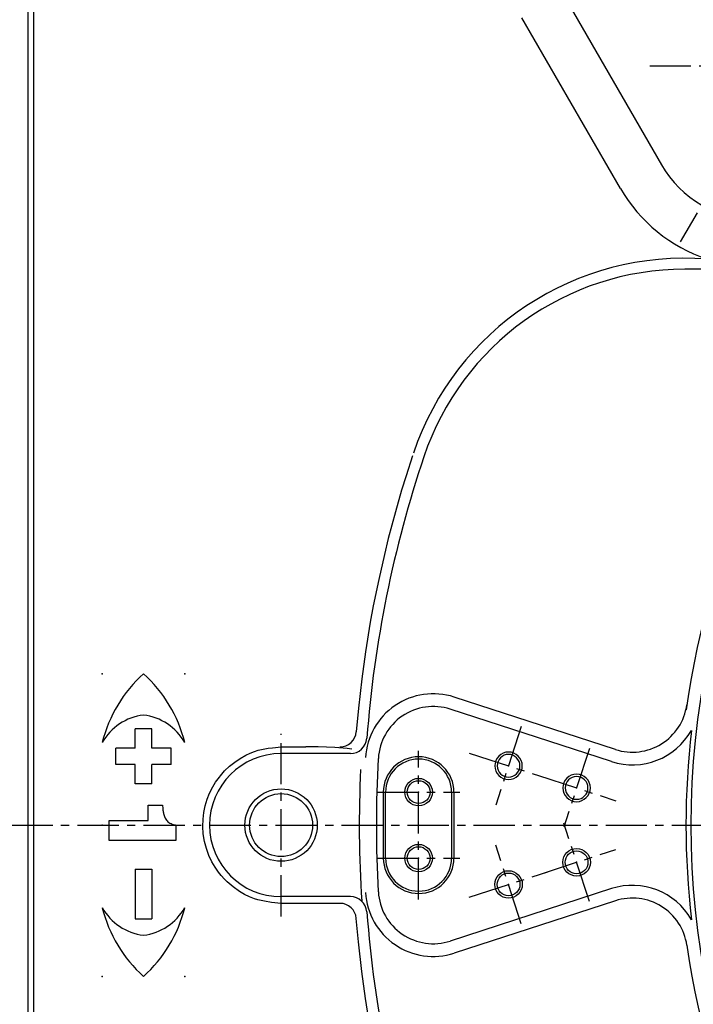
# Model space of a CAD drawing. Header units: millimetres. Extents: x -289 to 305, y -210 to 210.
# Tile 77 of 79: x 162 to 182, y 119 to 149. Entities that reach past the tile are written whole.
import ezdxf

# ---------------------------------------------------------------- set-up
doc = ezdxf.new("R2010")
doc.units = ezdxf.units.MM
doc.linetypes.add('CENTER', pattern=[12, 7.5, -1.5, 1.5, -1.5])
doc.layers.add('VIEW0003', color=7, linetype='Continuous')

# ---------------------------------------------------------------- blocks, each defined once
blk = doc.blocks.new('DTL0010')
at = {"color": 0, "linetype": 'CENTER'}
for p, q in [((0, 20), (0, -20)), ((20, 0), (-20, 0))]:
    blk.add_line(p, q, dxfattribs=at)
at = {"color": 0, "linetype": 'Continuous'}
blk.add_circle((0, 0), 9, dxfattribs=at)
at = {"color": 0}
blk.add_point((0, 0), dxfattribs=at)
blk = doc.blocks.new('DTL0009')
at = {"color": 0, "rotation": 270}
blk.add_blockref('DTL0010', (138, -138), dxfattribs=at)
blk = doc.blocks.new('DTL0012')
at = {"color": 0, "linetype": 'CENTER'}
for p, q in [((0, 7.5), (0, -7.5)), ((7.5, 0), (-7.5, 0))]:
    blk.add_line(p, q, dxfattribs=at)
at = {"color": 0, "linetype": 'Continuous'}
for radius in [2.5, 2.07]:
    blk.add_circle((0, 0), radius, dxfattribs=at)
at = {"color": 0}
blk.add_point((0, 0), dxfattribs=at)
blk = doc.blocks.new('DTL0013')
at = {"color": 0, "linetype": 'Continuous'}
for p, q in [((0, 13.4), (2.82, 13.4)), ((2.82, 13.4), (2.82, 1.25)), ((-11, 12.5), (-14, 12.5)), ((-14, 12.5), (-14, 9)), ((-11, 12.5), (-11, 9)), ((-3.6, 8.37), (-3.6, 10.97)), ((-14, 9), (-17.5, 9)), ((-17.5, 9), (-17.5, 6)), ((-7.5, 9), (-11, 9)), ((-7.5, 9), (-7.5, 6)), ((8, 6), (8, 9)), ((8, 9), (17, 9)), ((17, 6), (17, 9)), ((-0.82, 8.37), (-3.6, 8.37)), ((-0.82, 1.25), (-0.82, 8.37)), ((-14, 6), (-17.5, 6)), ((-14, 6), (-14, 2.5)), ((-7.5, 6), (-11, 6)), ((-11, 6), (-11, 2.5)), ((8, 6), (17, 6)), ((-11, 2.5), (-14, 2.5)), ((2.82, 1.25), (-0.82, 1.25))]:
    blk.add_line(p, q, dxfattribs=at)
for centre, radius, start, end in [((-8.95, -9.26), 25, 104.0131, 137.9144), ((-10.07, 6.3), 10, 119.5217, 173.0981), ((8.95, -9.26), 25, 42.0856, 75.9869), ((10.07, 6.3), 10, 6.9019, 60.4783), ((-8.95, 24.26), 25, 222.0856, 255.9869), ((-10.07, 8.7), 10, 186.9019, 240.4783), ((8.95, 24.26), 25, 284.0131, 317.9144), ((10.07, 8.7), 10, 299.5217, 353.0981)]:
    blk.add_arc(centre, radius, start, end, dxfattribs=at)
blk.add_open_spline([(-3.6, 10.97), (-3.48, 10.97), (-3.12, 10.99), (-2.57, 11.04), (-1.9, 11.17), (-1.21, 11.41), (-0.55, 11.93), (-0.23, 12.54), (-0.07, 13.06), (-0.02, 13.28), (0, 13.4)], degree=3, knots=[0, 0, 0, 0, 0.374205, 1.057754, 1.65972, 2.42677, 3.215326, 4.123858, 4.46245, 4.823825, 4.823825, 4.823825, 4.823825], dxfattribs=at)
at = {"color": 0}
for p in [(-27.5, 15), (27.5, 15), (-27.5, 0), (-27.5, 0), (0, 0), (27.5, 0)]:
    blk.add_point(p, dxfattribs=at)
blk = doc.blocks.new('DTL0005')
at = {"color": 0, "linetype": 'Continuous'}
for p, q in [((270, -156.56), (270, 156.41)), ((164.24, 13.75), (193.53, 23.27)), ((164.96, 11.54), (194.25, 21.06)), ((193.58, -6), (193.58, 6)), ((194, -6), (194, 6)), ((206, 6), (206, -6)), ((206.42, -6), (206.42, 6)), ((164.96, -11.54), (194.25, -21.06)), ((164.24, -13.75), (193.53, -23.27)), ((173.79, -151.02), (155.88, -120))]:
    blk.add_line(p, q, dxfattribs=at)
at = {"color": 0, "linetype": 'CENTER'}
for p, q in [((225, 16.58), (225, -16.58)), ((310, 0), (-180, 0))]:
    blk.add_line(p, q, dxfattribs=at)
at = {"color": 3, "linetype": 'Continuous'}
for p, q in [((212.4, 13), (225, 13)), ((214.31, 14.22), (225, 14.22)), ((212.4, -13), (225, -13)), ((225, -14.22), (220.52, -14.22)), ((124.5, -101.01), (151.65, -101.01)), ((149.37, -111.28), (152.44, -105.97)), ((163.33, -115.7), (181.24, -146.72))]:
    blk.add_line(p, q, dxfattribs=at)
for points in [[(201.11, 67.1), (202.29, 63.46), (203.1, 60.84), (204.23, 56.93), (205.52, 52.08), (206.23, 49.2), (207.26, 44.64), (208.24, 39.82), (208.78, 36.9), (209.66, 31.5), (210.34, 26.61), (210.95, 21.23), (211.33, 16.96)], [(225, 14.22), (226.75, 14.05), (228.03, 13.85), (229.25, 13.57), (229.81, 13.4), (230.75, 13.03), (231.67, 12.58), (232.54, 12.07), (233.72, 11.23), (234.82, 10.29), (235.29, 9.81), (235.9, 9.14), (236.39, 8.52), (237, 7.65), (237.57, 6.65), (238.1, 5.54), (238.57, 4.27), (238.91, 2.96), (239.13, 1.61), (239.22, 0.26), (239.18, -1.09), (239.04, -2.31), (238.78, -3.51), (238.43, -4.69), (237.98, -5.83), (237.42, -6.94), (236.89, -7.81), (236.45, -8.44), (235.79, -9.27), (235.26, -9.85), (234.35, -10.72), (233.43, -11.46), (232.45, -12.13), (231.42, -12.71), (230.64, -13.08), (229.84, -13.39), (229.19, -13.59), (228.53, -13.75), (227.36, -13.96), (226.58, -14.07), (225, -14.22)], [(212.15, -13.8), (212.97, -13.9), (215.21, -14.08), (218.27, -14.2), (220.52, -14.22)], [(201.11, -67.1), (202.29, -63.46), (203.1, -60.84), (204.23, -56.93), (205.52, -52.08), (206.23, -49.2), (207.26, -44.64), (208.24, -39.82), (208.78, -36.9), (209.66, -31.5), (210.34, -26.61), (210.95, -21.23), (211.33, -16.96)]]:
    blk.add_lwpolyline(points, dxfattribs=at)
blk.add_circle((0, 0), 150.47, dxfattribs=at)
at = {"color": 0, "linetype": 'Continuous'}
for radius in [6.58, 5.72]:
    blk.add_circle((225, 0), radius, dxfattribs=at)
for centre, radius, start, end in [((0, 0), 152.82, 8.2128, 42.2849), ((0, 0), 210, 4.308, 18.5917), ((197.34, 11.55), 12.32, 3.3508, 108), ((161.15, 23.26), 10, 188.2128, 288), ((197.34, 11.55), 10, 3.3508, 108), ((0, 0), 151.41, 353.4808, 6.5192), ((161.15, 23.26), 12.32, 209.5056, 288), ((212.4, 16), 3, 184.308, 270), ((225, 0), 13, 270, 90), ((200, 6), 6.42, 0, 180), ((200, 6), 6, 0, 180), ((200, -6), 6.42, 180, 0), ((200, -6), 6, 180, 0), ((161.15, -23.26), 12.32, 72, 150.4944), ((197.34, -11.55), 12.32, 252, 356.6492), ((197.34, -11.55), 10, 252, 356.6492), ((161.15, -23.26), 10, 72, 171.7872), ((212.4, -16), 3, 90, 175.692), ((0, 0), 210, 341.4083, 355.692), ((0, 0), 152.82, 317.7151, 352.1171), ((151.65, -51.01), 52.01, 265.522, 341.4083), ((151.65, -51.01), 50, 270, 341.4083), ((138.56, -130), 28.59, 30, 71.6015), ((138.56, -130), 20, 30, 90)]:
    blk.add_arc(centre, radius, start, end, dxfattribs=at)
at = {"color": 3, "linetype": 'Continuous'}
for centre, radius, start, end in [((214.31, 17.22), 3, 185.084, 270), ((0.06, 0), 210.73, 357.2477, 3.7613), ((0.13, 0), 207.55, 356.6492, 3.3508), ((214.31, -17.22), 3, 90, 174.916)]:
    blk.add_arc(centre, radius, start, end, dxfattribs=at)
at = {"color": 0}
blk.add_point((225, 0), dxfattribs=at)
at = {"color": 71}
blk.add_blockref('DTL0009', (0, 0), dxfattribs=at)
at = {"color": 40, "rotation": 90.00000000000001}
blk.add_blockref('DTL0013', (257.5, 0), dxfattribs=at)
at = {"color": 151, "rotation": 18}
for p in [(183.66, 10.78), (171.29, 6.76)]:
    blk.add_blockref('DTL0012', p, dxfattribs=at)
at = {"color": 151}
for p in [(200, 6), (200, -6)]:
    blk.add_blockref('DTL0012', p, dxfattribs=at)
at = {"color": 151, "yscale": -1, "rotation": 342}
for p in [(171.29, -6.76), (183.66, -10.78)]:
    blk.add_blockref('DTL0012', p, dxfattribs=at)
blk = doc.blocks.new('DTL0017')
at = {"color": 0, "linetype": 'Continuous'}
blk.add_line((-151, 20), (151, 20), dxfattribs=at)
for centre, start, end in [((-124.28, 20.05), 359.7796, 0), ((-87.72, 20.05), 180, 180.2204)]:
    blk.add_arc(centre, 13, start, end, dxfattribs=at)
blk = doc.blocks.new('DTL0006')
at = {"color": 211, "rotation": 180}
blk.add_blockref('DTL0005', (0, 0), dxfattribs=at)
at = {"color": 0, "rotation": 270}
blk.add_blockref('DTL0017', (-291, 0), dxfattribs=at)

msp = doc.modelspace()

# ---------------------------------------------------------------- block references
at = {"layer": 'VIEW0003', "color": 7, "xscale": 0.166666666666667, "yscale": 0.166666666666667, "zscale": 0.166666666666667}
msp.add_blockref('DTL0006', (207.212, 124.669), dxfattribs=at)

doc.saveas('drawing.dxf')
